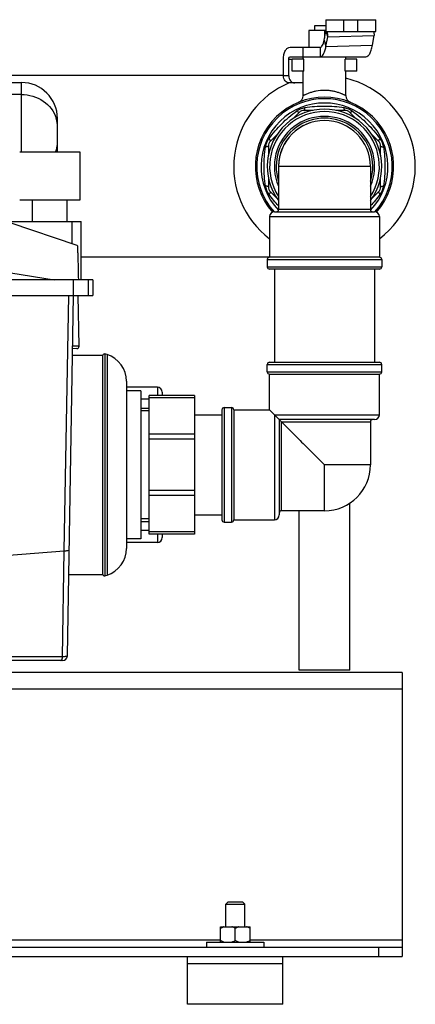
# Model space of a CAD drawing. Header units: millimetres. Extents: x 0 to 4000, y 0 to 3000.
# Tile 141 of 170: x 2146 to 2312, y 1393 to 1806. Entities that reach past the tile are written whole.
import ezdxf

# ---------------------------------------------------------------- set-up
doc = ezdxf.new("R2010")
doc.units = ezdxf.units.MM
doc.header["$LTSCALE"] = 219.99956
doc.layers.get('0').update_dxf_attribs({"linetype": 'CONTINUOUS'})
doc.layers.add('ASSI', color=7, linetype='CONTINUOUS')
doc.layers.add('SUPERFICI', color=7, linetype='CONTINUOUS')

msp = doc.modelspace()

# ---------------------------------------------------------------- linework, layer by layer
at = {"color": 7, "linetype": 'CONTINUOUS'}
for p, q in [((2269.7, 1803.18), (2274.2, 1803.18)), ((2269.7, 1801.18), (2269.7, 1803.18)), ((2274.2, 1805.68), (2295.2, 1805.68)), ((2274.2, 1805.68), (2274.2, 1800.68)), ((2295.2, 1800.68), (2295.2, 1805.68)), ((2274.2, 1801.18), (2267.2, 1801.18)), ((2267.2, 1801.18), (2267.2, 1794.18)), ((2273.55, 1797.12), (2274.2, 1800.71)), ((2273.7, 1801.18), (2273.7, 1797.96)), ((2274.2, 1800.68), (2295.2, 1800.68)), ((2275.03, 1798.5), (2274.44, 1800.68)), ((2293.76, 1794.96), (2294.51, 1799.06)), ((2274.28, 1794.4), (2275.03, 1798.5)), ((2256.48, 1782.18), (2256.48, 1789.18)), ((2258.76, 1782.18), (2258.76, 1789.18)), ((2265.06, 1789.18), (2260.2, 1789.18)), ((2260.2, 1784.18), (2260.2, 1789.18)), ((2264.7, 1789.18), (2264.7, 1790.18)), ((2265.06, 1784.18), (2265.06, 1789.18)), ((2287.2, 1789.18), (2282.35, 1789.18)), ((2282.35, 1784.18), (2282.35, 1789.18)), ((2282.7, 1789.18), (2282.7, 1790.18)), ((2287.2, 1784.18), (2287.2, 1789.18)), ((2256.48, 1782.23), (2129.37, 1782.23)), ((2265.06, 1784.18), (2260.2, 1784.18)), ((2264.7, 1773.85), (2264.7, 1784.18)), ((2287.2, 1784.18), (2282.35, 1784.18)), ((2282.7, 1773.85), (2282.7, 1784.18)), ((2114.94, 1779.37), (2146.7, 1779.37)), ((2264.7, 1779.18), (2258.95, 1779.18)), ((2263.09, 1766.8), (2260.48, 1764.19)), ((2268.96, 1767.68), (2265.21, 1767.68)), ((2282.19, 1767.68), (2278.45, 1767.68)), ((2286.92, 1764.19), (2284.31, 1766.8)), ((2161.8, 1750.95), (2161.8, 1764.27)), ((2253.88, 1757.6), (2251.08, 1754.79)), ((2296.32, 1754.79), (2293.52, 1757.59)), ((2171.35, 1750.18), (2145.98, 1750.18)), ((2171.35, 1730.18), (2171.35, 1750.18)), ((2250.2, 1752.67), (2250.2, 1748.82)), ((2297.2, 1748.81), (2297.2, 1752.67)), ((2250.2, 1739.55), (2250.2, 1735.69)), ((2297.2, 1735.69), (2297.2, 1739.54)), ((2251.08, 1733.57), (2253.88, 1730.77)), ((2293.52, 1730.77), (2296.32, 1733.57)), ((2145.98, 1730.18), (2171.35, 1730.18)), ((2151.39, 1721.18), (2151.39, 1730.18)), ((2165.93, 1721.18), (2165.93, 1730.18)), ((2252.7, 1725.18), (2294.7, 1725.18)), ((1885.75, 1721.18), (2171.69, 1721.18)), ((2170.1, 1711.08), (2141.98, 1720.51)), ((2171.69, 1696.68), (2171.69, 1721.18)), ((2250.39, 1706.13), (2171.69, 1706.13)), ((2296.7, 1706.18), (2250.7, 1706.18)), ((2296.7, 1701.18), (2250.7, 1701.18)), ((2252.75, 1701.18), (2252.75, 1662.18)), ((2294.66, 1701.18), (2294.66, 1662.18)), ((2176.63, 1696.68), (1844.78, 1696.68)), ((2174.66, 1696.68), (2174.66, 1690.18)), ((2176.63, 1696.68), (2176.63, 1690.18)), ((1844.78, 1690.18), (2176.63, 1690.18)), ((2165.95, 1539.15), (2168.59, 1690.18)), ((2170.89, 1668.9), (2170.52, 1690.18)), ((2169.91, 1667.88), (2168.2, 1667.85)), ((2168.15, 1665.18), (2180.65, 1665.18)), ((2180.65, 1665.18), (2180.65, 1573.18)), ((2180.7, 1664.85), (2180.7, 1573.51)), ((2181.6, 1665.65), (2181.6, 1572.72)), ((2249.7, 1658.18), (2249.7, 1661.18)), ((2250.7, 1662.18), (2296.7, 1662.18)), ((2297.7, 1658.18), (2297.7, 1661.18)), ((2190.7, 1654.18), (2190.7, 1584.18)), ((2250.7, 1657.18), (2296.7, 1657.18)), ((2250.7, 1642.18), (2250.7, 1657.18)), ((2296.7, 1640.18), (2296.7, 1657.18)), ((2203.7, 1651.68), (2190.7, 1651.68)), ((2196.7, 1650.18), (2190.7, 1650.18)), ((2196.7, 1650.18), (2196.7, 1588.18)), ((2219.2, 1648.18), (2200.2, 1648.18)), ((2200.2, 1590.18), (2200.2, 1648.18)), ((2205.7, 1649.68), (2205.7, 1648.18)), ((2219.2, 1648.18), (2219.2, 1590.18)), ((2196.7, 1642.93), (2200.2, 1642.93)), ((2230.7, 1642.18), (2230.7, 1596.18)), ((2231.7, 1643.18), (2234.7, 1643.18)), ((2235.7, 1642.18), (2250.7, 1642.18)), ((2235.7, 1642.18), (2235.7, 1596.18)), ((2250.7, 1642.18), (2254.7, 1638.18)), ((2219.2, 1640.18), (2230.7, 1640.18)), ((2294.7, 1638.18), (2254.7, 1638.18)), ((2255.7, 1637.18), (2254.7, 1638.18)), ((2254.7, 1638.18), (2254.7, 1598.18)), ((2284.35, 1533.18), (2284.35, 1603.2)), ((2219.2, 1598.18), (2230.7, 1598.18)), ((2263.05, 1533.18), (2263.05, 1599.93)), ((2196.7, 1595.43), (2200.2, 1595.43)), ((2231.7, 1595.18), (2234.7, 1595.18)), ((2235.7, 1596.18), (2252.7, 1596.18)), ((2196.7, 1588.18), (2190.7, 1588.18)), ((2219.2, 1590.18), (2200.2, 1590.18)), ((2205.7, 1590.18), (2205.7, 1588.68)), ((2203.7, 1586.68), (2190.7, 1586.68)), ((2166.54, 1573.18), (2180.65, 1573.18)), ((2163.95, 1537.18), (2116.72, 1537.18)), ((2306.31, 1532.18), (516.31, 1532.18)), ((2284.35, 1533.18), (2263.05, 1533.18)), ((2306.31, 1532.18), (2306.31, 1413.18)), ((2233.31, 1436.18), (2232.31, 1435.18)), ((2233.31, 1436.18), (2239.31, 1436.18)), ((2239.31, 1436.18), (2240.31, 1435.18)), ((2232.31, 1435.18), (2240.31, 1435.18)), ((2232.31, 1425.68), (2232.31, 1435.18)), ((2240.31, 1425.68), (2240.31, 1435.18)), ((2230.08, 1425.68), (2242.53, 1425.68)), ((2230.08, 1419.18), (2230.08, 1425.68)), ((2236.31, 1419.87), (2236.31, 1424.99)), ((2242.53, 1419.18), (2242.53, 1425.68)), ((2224.31, 1419.18), (2248.31, 1419.18)), ((2224.31, 1419.18), (2224.31, 1417.18)), ((2248.31, 1419.18), (2248.31, 1417.18)), ((516.31, 1417.18), (2306.31, 1417.18)), ((516.31, 1413.18), (2306.31, 1413.18)), ((2216.31, 1393.18), (2216.31, 1413.18)), ((2256.31, 1393.18), (2256.31, 1413.18)), ((2256.31, 1410.18), (2216.31, 1410.18)), ((2256.31, 1393.18), (2216.31, 1393.18))]:
    msp.add_line(p, q, dxfattribs=at)
at = {"color": 9, "linetype": 'CONTINUOUS'}
for p, q in [((2281.7, 1805.68), (2281.7, 1800.68)), ((2287.7, 1800.68), (2287.7, 1805.68)), ((2275.03, 1798.5), (2294.51, 1799.06)), ((2258.76, 1782.18), (2256.48, 1782.18)), ((2146.7, 1750.18), (2146.7, 1779.37)), ((2146.7, 1774.33), (2114.94, 1774.33)), ((2292.95, 1726.18), (2254.45, 1726.18)), ((2167.87, 1721.18), (2167.87, 1711.83)), ((2250.7, 1723.18), (2296.7, 1723.18)), ((2249.7, 1705.18), (2297.7, 1705.18)), ((2142.24, 1699.57), (2160.43, 1696.68)), ((2249.7, 1702.18), (2297.7, 1702.18)), ((2168.52, 1690.18), (2168.52, 1696.68)), ((2164.68, 1583.11), (2166.54, 1690.18)), ((2170.89, 1668.9), (2168.21, 1668.86)), ((2170.89, 1668.9), (2168.27, 1668.86)), ((2182.58, 1665.43), (2182.58, 1572.93)), ((2249.7, 1661.18), (2297.7, 1661.18)), ((2249.7, 1658.18), (2297.7, 1658.18)), ((2203.7, 1651.68), (2203.7, 1648.18)), ((2200.2, 1646.68), (2196.7, 1646.68)), ((2219.2, 1647.3), (2200.2, 1647.3)), ((2231.7, 1643.18), (2231.7, 1595.18)), ((2234.7, 1643.18), (2234.7, 1595.18)), ((2252.7, 1640.18), (2296.7, 1640.18)), ((2252.7, 1640.18), (2252.7, 1596.18)), ((2255.7, 1637.18), (2292.95, 1637.18)), ((2255.7, 1599.93), (2255.7, 1637.18)), ((2219.2, 1632.07), (2200.2, 1632.07)), ((2219.2, 1629.95), (2200.2, 1629.95)), ((2219.2, 1608.41), (2200.2, 1608.41)), ((2219.2, 1606.29), (2200.2, 1606.29)), ((2200.2, 1591.68), (2196.7, 1591.68)), ((2219.2, 1591.06), (2200.2, 1591.06)), ((2203.7, 1590.18), (2203.7, 1586.68)), ((2139.75, 1581.24), (2164.68, 1583.11)), ((2163.91, 1538.76), (2164.68, 1583.11)), ((2163.91, 1538.76), (2139.75, 1538.76)), ((2306.31, 1525.18), (516.31, 1525.18)), ((1417.53, 1420.18), (2230.08, 1420.18)), ((2242.53, 1420.18), (2306.31, 1420.18)), ((2296.31, 1417.18), (2296.31, 1413.18))]:
    msp.add_line(p, q, dxfattribs=at)
at = {"color": 2, "linetype": 'CONTINUOUS'}
for p, q in [((2200.2, 1641.78), (2196.7, 1641.78)), ((2200.2, 1596.58), (2196.7, 1596.58))]:
    msp.add_line(p, q, dxfattribs=at)
at = {"color": 7, "linetype": 'CONTINUOUS'}
for centre, radius, start, end in [((2261.44, 1799.25), 13.45, 5.2998, 6.1366), ((2146.7, 1764.27), 15.1, 0, 90), ((2273.7, 1744.18), 38.05, 112.8594, 232.7381), ((2273.7, 1744.18), 38.05, 307.2619, 76.3134), ((2261.7, 1773.85), 3, 292.025, 360), ((2285.7, 1773.85), 3, 180, 247.975), ((2273.7, 1744.18), 29, 318.5726, 221.4274), ((2273.7, 1744.18), 24, 323.5173, 216.4849), ((2273.7, 1744.18), 23, 326.979, 213.0211), ((2265.21, 1764.68), 3, 90, 135), ((2282.19, 1764.68), 3, 45, 90), ((2273.7, 1744.18), 19.25, 90.0001, 179.2506), ((2253.2, 1752.67), 3, 135, 180), ((2294.2, 1752.67), 3, 0, 45), ((2146.7, 1750.95), 15.1, 357.0581, 360), ((2253.2, 1735.69), 3, 180, 225), ((2294.2, 1735.69), 3, 315, 360), ((2252.7, 1723.18), 2, 90, 180), ((2253.45, 1726.18), 1, 270, 360), ((2293.95, 1726.18), 1, 180, 270), ((2294.7, 1723.18), 2, 0, 90), ((2250.7, 1705.18), 1, 90, 180), ((2296.7, 1705.18), 1, 0, 90), ((2250.7, 1702.18), 1, 180, 270), ((2296.7, 1702.18), 1, 270, 360), ((2169.89, 1668.88), 1, 271, 1), ((2181.5, 1664.85), 0.8, 82.9945, 180), ((2181, 1660.68), 5, 71.6337, 83.1994), ((2178.85, 1654.18), 11.85, 0, 71.6753), ((2250.7, 1661.18), 1, 90, 180), ((2296.7, 1661.18), 1, 0, 90), ((2250.7, 1658.18), 1, 180, 270), ((2296.7, 1658.18), 1, 270, 360), ((2203.7, 1649.68), 2, 0, 90), ((2231.7, 1642.18), 1, 90, 180), ((2234.7, 1642.18), 1, 0, 90), ((2293.95, 1637.18), 1, 90, 180), ((2294.7, 1640.18), 2, 270, 360), ((2252.7, 1598.18), 2, 270, 360), ((2255.7, 1598.93), 1, 90, 180), ((2231.7, 1596.18), 1, 180, 270), ((2234.7, 1596.18), 1, 270, 360), ((2203.7, 1588.68), 2, 270, 360), ((2178.85, 1584.18), 11.85, 288.3247, 360), ((2181.5, 1573.51), 0.8, 180, 277.0055), ((2181, 1577.68), 5, 276.8006, 288.3663), ((2163.95, 1539.18), 2, 270, 359)]:
    msp.add_arc(centre, radius, start, end, dxfattribs=at)
at = {"color": 9, "linetype": 'CONTINUOUS'}
for centre, radius, start, end in [((2273.7, 1744.18), 28.41, 317.8607, 222.1394), ((2273.7, 1744.18), 26.59, 316.6184, 223.3436), ((2149.57, 1760.84), 12.24, 15.3315, 17.3216), ((2149.65, 1760.86), 12.15, 0.0762, 15.3394), ((2273.7, 1744.18), 21, 336.8533, 203.1467), ((2273.7, 1744.18), 20.25, 342.1784, 197.8217), ((2149.65, 1754.36), 12.15, 344.653, 359.9261), ((2149.49, 1754.41), 12.32, 339.812, 343.3106), ((2149.58, 1754.38), 12.22, 343.3158, 344.0164), ((2149.58, 1754.38), 12.22, 344.0164, 344.6584)]:
    msp.add_arc(centre, radius, start, end, dxfattribs=at)
at = {"color": 7, "linetype": 'CONTINUOUS'}
for points, knots in [([(2274.84, 1800.49), (2274.85, 1800.34), (2274.91, 1799.67), (2274.96, 1799.01), (2275.03, 1798.5)], [0, 0, 0, 0, 0.231434, 1, 1, 1, 1]), ([(2294.46, 1800.7), (2294.43, 1800.49), (2294.42, 1799.94), (2294.47, 1799.39), (2294.51, 1799.06)], [0, 0, 0, 0, 0.381876, 1, 1, 1, 1]), ([(2258.95, 1779.18), (2258.62, 1779.18), (2257.95, 1779.35), (2256.84, 1780.28), (2256.48, 1781.43), (2256.48, 1782.18)], [0, 0, 0, 0, 0.22888, 0.471875, 1, 1, 1, 1]), ([(2258.76, 1782.18), (2258.76, 1781.43), (2259.11, 1780.28), (2260.22, 1779.35), (2260.9, 1779.18), (2261.22, 1779.18)], [0, 0, 0, 0, 0.528125, 0.77112, 1, 1, 1, 1]), ([(2170.1, 1711.08), (2170.13, 1711.08), (2170.12, 1710.95), (2170.16, 1710.78), (2170.17, 1710.42), (2170.22, 1709.73), (2170.26, 1708.55), (2170.33, 1706.81), (2170.39, 1704.68), (2170.48, 1701.25), (2170.53, 1698.55), (2170.57, 1696.68)], [0, 0, 0, 0, 0.005233, 0.019455, 0.042749, 0.075019, 0.165344, 0.287538, 0.437658, 0.61038, 1, 1, 1, 1]), ([(2255.7, 1637.18), (2256.81, 1636.06), (2259.42, 1633.47), (2263.68, 1629.2), (2268.57, 1624.32), (2271.96, 1620.91), (2273.7, 1619.18)], [0, 0, 0, 0, 0.185629, 0.433394, 0.710708, 1, 1, 1, 1]), ([(2231.58, 1425.68), (2231.45, 1425.64), (2230.93, 1425.45), (2230.44, 1425.2), (2230.08, 1424.99)], [0, 0, 0, 0, 0.24824, 1, 1, 1, 1]), ([(2236.31, 1424.99), (2236.19, 1425.06), (2235.71, 1425.33), (2235.2, 1425.55), (2234.81, 1425.68)], [0, 0, 0, 0, 0.252029, 1, 1, 1, 1]), ([(2237.81, 1425.68), (2237.68, 1425.64), (2237.16, 1425.45), (2236.67, 1425.2), (2236.31, 1424.99)], [0, 0, 0, 0, 0.24824, 1, 1, 1, 1]), ([(2242.53, 1424.99), (2242.41, 1425.06), (2241.93, 1425.33), (2241.43, 1425.55), (2241.04, 1425.68)], [0, 0, 0, 0, 0.252029, 1, 1, 1, 1]), ([(2231.58, 1419.18), (2231.45, 1419.22), (2230.93, 1419.41), (2230.44, 1419.66), (2230.08, 1419.87)], [0, 0, 0, 0, 0.24824, 1, 1, 1, 1]), ([(2236.31, 1419.87), (2236.19, 1419.8), (2235.71, 1419.53), (2235.2, 1419.31), (2234.81, 1419.18)], [0, 0, 0, 0, 0.252029, 1, 1, 1, 1]), ([(2237.81, 1419.18), (2237.68, 1419.22), (2237.16, 1419.41), (2236.67, 1419.66), (2236.31, 1419.87)], [0, 0, 0, 0, 0.24824, 1, 1, 1, 1]), ([(2242.53, 1419.87), (2242.41, 1419.8), (2241.93, 1419.53), (2241.43, 1419.31), (2241.04, 1419.18)], [0, 0, 0, 0, 0.252029, 1, 1, 1, 1])]:
    msp.add_open_spline(points, degree=3, knots=knots, dxfattribs=at)
at = {"color": 9, "linetype": 'CONTINUOUS'}
for points, knots in [([(2146.7, 1774.33), (2149.88, 1774.33), (2156.21, 1772.58), (2160.36, 1767.32), (2161.25, 1764.48)], [0, 0, 0, 0, 0.516304, 1, 1, 1, 1]), ([(2264.7, 1773.85), (2264.71, 1773.86), (2264.78, 1773.88), (2264.9, 1773.96), (2265.13, 1774.07), (2265.42, 1774.22), (2265.8, 1774.4), (2266.44, 1774.69), (2267.4, 1775.07), (2268.73, 1775.51), (2270.84, 1776.01), (2272.54, 1776.18), (2273.7, 1776.18)], [0, 0, 0, 0, 0.005404, 0.021502, 0.047821, 0.083748, 0.128508, 0.181317, 0.30806, 0.458487, 0.627676, 1, 1, 1, 1]), ([(2273.7, 1776.18), (2274.3, 1776.18), (2275.46, 1776.12), (2277.14, 1775.87), (2278.67, 1775.51), (2279.82, 1775.13), (2280.63, 1774.82), (2281.15, 1774.6), (2281.6, 1774.4), (2281.98, 1774.22), (2282.28, 1774.07), (2282.47, 1773.97), (2282.6, 1773.9), (2282.64, 1773.88), (2282.71, 1773.83), (2282.7, 1773.85)], [0, 0, 0, 0, 0.189945, 0.372591, 0.541704, 0.692064, 0.758696, 0.818764, 0.871549, 0.916289, 0.9522, 0.978508, 0.987864, 0.994599, 1, 1, 1, 1]), ([(2250.43, 1755.83), (2252.06, 1758.04), (2255.62, 1762.26), (2259.84, 1765.82), (2262.06, 1767.45)], [0, 0, 0, 0, 0.5, 1, 1, 1, 1]), ([(2263.09, 1766.8), (2263.06, 1766.77), (2262.91, 1766.81), (2262.71, 1766.93), (2262.4, 1767.16), (2262.18, 1767.35), (2262.06, 1767.45)], [0, 0, 0, 0, 0.094553, 0.2979, 0.6072, 1, 1, 1, 1]), ([(2265.21, 1767.68), (2265.25, 1767.68), (2265.33, 1767.81), (2265.38, 1768.04), (2265.45, 1768.42), (2265.47, 1768.71), (2265.48, 1768.87)], [0, 0, 0, 0, 0.094554, 0.297901, 0.607201, 1, 1, 1, 1]), ([(2265.48, 1768.87), (2268.2, 1769.29), (2273.7, 1769.75), (2279.21, 1769.29), (2281.92, 1768.87)], [0, 0, 0, 0, 0.499993, 1, 1, 1, 1]), ([(2282.19, 1767.68), (2282.15, 1767.68), (2282.08, 1767.81), (2282.02, 1768.04), (2281.96, 1768.42), (2281.93, 1768.71), (2281.92, 1768.87)], [0, 0, 0, 0, 0.094553, 0.297899, 0.6072, 1, 1, 1, 1]), ([(2284.31, 1766.8), (2284.34, 1766.77), (2284.49, 1766.81), (2284.69, 1766.93), (2285, 1767.16), (2285.22, 1767.35), (2285.35, 1767.45)], [0, 0, 0, 0, 0.094555, 0.297902, 0.607203, 1, 1, 1, 1]), ([(2285.35, 1767.45), (2287.56, 1765.82), (2291.78, 1762.26), (2295.35, 1758.04), (2296.97, 1755.83)], [0, 0, 0, 0, 0.500001, 1, 1, 1, 1]), ([(2251.08, 1754.79), (2251.11, 1754.82), (2251.07, 1754.97), (2250.95, 1755.17), (2250.72, 1755.48), (2250.54, 1755.7), (2250.43, 1755.83)], [0, 0, 0, 0, 0.094555, 0.297902, 0.607203, 1, 1, 1, 1]), ([(2296.32, 1754.79), (2296.3, 1754.82), (2296.33, 1754.97), (2296.46, 1755.17), (2296.68, 1755.48), (2296.87, 1755.7), (2296.97, 1755.83)], [0, 0, 0, 0, 0.094553, 0.297899, 0.6072, 1, 1, 1, 1]), ([(2249.01, 1735.96), (2248.6, 1738.68), (2248.14, 1744.18), (2248.6, 1749.68), (2249.01, 1752.4)], [0, 0, 0, 0, 0.500008, 1, 1, 1, 1]), ([(2250.2, 1752.67), (2250.2, 1752.63), (2250.07, 1752.55), (2249.84, 1752.5), (2249.46, 1752.44), (2249.17, 1752.41), (2249.01, 1752.4)], [0, 0, 0, 0, 0.094553, 0.2979, 0.6072, 1, 1, 1, 1]), ([(2297.2, 1752.67), (2297.2, 1752.63), (2297.34, 1752.55), (2297.56, 1752.5), (2297.94, 1752.44), (2298.23, 1752.41), (2298.39, 1752.4)], [0, 0, 0, 0, 0.094554, 0.297901, 0.607202, 1, 1, 1, 1]), ([(2298.39, 1752.4), (2298.81, 1749.68), (2299.27, 1744.18), (2298.81, 1738.68), (2298.39, 1735.96)], [0, 0, 0, 0, 0.499997, 1, 1, 1, 1]), ([(2250.2, 1735.69), (2250.2, 1735.73), (2250.07, 1735.81), (2249.84, 1735.86), (2249.46, 1735.92), (2249.17, 1735.95), (2249.01, 1735.96)], [0, 0, 0, 0, 0.094555, 0.297903, 0.607203, 1, 1, 1, 1]), ([(2251.08, 1733.57), (2251.11, 1733.54), (2251.07, 1733.39), (2250.95, 1733.19), (2250.72, 1732.88), (2250.54, 1732.66), (2250.43, 1732.53)], [0, 0, 0, 0, 0.094553, 0.297899, 0.6072, 1, 1, 1, 1]), ([(2296.32, 1733.57), (2296.3, 1733.54), (2296.33, 1733.39), (2296.46, 1733.19), (2296.68, 1732.88), (2296.87, 1732.66), (2296.97, 1732.53)], [0, 0, 0, 0, 0.094554, 0.297902, 0.607202, 1, 1, 1, 1]), ([(2297.2, 1735.69), (2297.2, 1735.73), (2297.34, 1735.81), (2297.56, 1735.86), (2297.94, 1735.92), (2298.23, 1735.95), (2298.39, 1735.96)], [0, 0, 0, 0, 0.094553, 0.297899, 0.6072, 1, 1, 1, 1]), ([(2164.68, 1583.11), (2165.18, 1583.14), (2165.76, 1583.2), (2166.72, 1583.47), (2166.73, 1583.69)], [0, 0, 0, 0, 0.687561, 1, 1, 1, 1]), ([(2165.95, 1539.15), (2165.95, 1539.08), (2165.71, 1538.96), (2165.08, 1538.83), (2164.4, 1538.77), (2163.91, 1538.76)], [0, 0, 0, 0, 0.092792, 0.298222, 1, 1, 1, 1]), ([(2163.27, 1537.18), (2163.32, 1537.18), (2163.63, 1537.32), (2163.72, 1537.69), (2163.78, 1537.94)], [0, 0, 0, 0, 0.161242, 1, 1, 1, 1])]:
    msp.add_open_spline(points, degree=3, knots=knots, dxfattribs=at)
for points in [[(2262.06, 1767.45), (2262.56, 1767.82), (2263.11, 1768.13), (2263.68, 1768.37)], [(2263.68, 1768.37), (2264.26, 1768.61), (2264.86, 1768.78), (2265.48, 1768.87)], [(2281.92, 1768.87), (2283.14, 1768.69), (2284.35, 1768.19), (2285.35, 1767.45)], [(2249.01, 1752.4), (2249.1, 1753.02), (2249.28, 1753.62), (2249.51, 1754.2)], [(2249.51, 1754.2), (2249.75, 1754.77), (2250.06, 1755.32), (2250.43, 1755.83)], [(2296.97, 1755.83), (2297.71, 1754.83), (2298.21, 1753.62), (2298.39, 1752.4)], [(2250.43, 1732.53), (2249.7, 1733.53), (2249.2, 1734.74), (2249.01, 1735.96)], [(2254.44, 1727.66), (2253.01, 1729.2), (2251.68, 1730.84), (2250.43, 1732.53)], [(2296.97, 1732.53), (2295.73, 1730.84), (2294.39, 1729.2), (2292.96, 1727.66)], [(2298.39, 1735.96), (2298.21, 1734.74), (2297.71, 1733.53), (2296.97, 1732.53)], [(2163.78, 1537.94), (2163.85, 1538.21), (2163.89, 1538.48), (2163.91, 1538.76)]]:
    msp.add_open_spline(points, degree=3, dxfattribs=at)
at = {"layer": 'ASSI', "color": 9, "linetype": 'CONTINUOUS'}
for p, q in [((2292.95, 1744.18), (2254.45, 1744.18)), ((2292.95, 1619.18), (2273.7, 1619.18)), ((2273.7, 1599.93), (2273.7, 1619.18))]:
    msp.add_line(p, q, dxfattribs=at)
at = {"layer": 'ASSI', "color": 7, "linetype": 'CONTINUOUS'}
for p, q in [((2254.45, 1744.18), (2254.45, 1726.18)), ((2292.95, 1744.18), (2292.95, 1726.18)), ((2250.7, 1723.18), (2250.7, 1706.18)), ((2296.7, 1723.18), (2296.7, 1706.18)), ((2249.7, 1705.18), (2249.7, 1702.18)), ((2297.7, 1705.18), (2297.7, 1702.18)), ((2292.95, 1637.18), (2292.95, 1619.18)), ((2273.7, 1599.93), (2255.7, 1599.93))]:
    msp.add_line(p, q, dxfattribs=at)
for centre, start, end in [((2273.7, 1744.18), 0, 180), ((2273.7, 1619.18), 270, 360)]:
    msp.add_arc(centre, 19.25, start, end, dxfattribs=at)
at = {"layer": 'SUPERFICI', "color": 9, "linetype": 'CONTINUOUS'}
for p, q in [((2273.55, 1797.12), (2274.28, 1794.4)), ((2274.28, 1794.4), (2293.76, 1794.96)), ((2271.86, 1794.18), (2271.86, 1790.18)), ((2258.76, 1789.18), (2260.2, 1789.18))]:
    msp.add_line(p, q, dxfattribs=at)
at = {"layer": 'SUPERFICI', "color": 7, "linetype": 'CONTINUOUS'}
for p, q in [((2259.33, 1794.18), (2271.86, 1794.18)), ((2264.58, 1794.18), (2264.58, 1790.18)), ((2259.33, 1790.18), (2291.02, 1790.18))]:
    msp.add_line(p, q, dxfattribs=at)
for points, knots in [([(2271.86, 1794.18), (2272.05, 1794.18), (2272.48, 1794.37), (2272.93, 1795.01), (2273.3, 1795.95), (2273.47, 1796.7), (2273.55, 1797.12)], [0, 0, 0, 0, 0.155421, 0.361809, 0.64318, 1, 1, 1, 1]), ([(2271.86, 1790.18), (2272.13, 1790.18), (2272.75, 1790.45), (2273.39, 1791.38), (2273.93, 1792.73), (2274.17, 1793.8), (2274.28, 1794.4)], [0, 0, 0, 0, 0.155453, 0.36185, 0.64304, 1, 1, 1, 1]), ([(2291.02, 1790.18), (2291.32, 1790.18), (2291.81, 1790.39), (2292.3, 1790.9), (2292.82, 1791.7), (2293.36, 1793.07), (2293.64, 1794.28), (2293.76, 1794.96)], [0, 0, 0, 0, 0.155304, 0.250389, 0.36246, 0.643382, 1, 1, 1, 1]), ([(2256.48, 1789.18), (2256.48, 1789.82), (2256.61, 1791.05), (2257.19, 1792.66), (2258.08, 1793.84), (2258.94, 1794.18), (2259.33, 1794.18)], [0, 0, 0, 0, 0.308684, 0.586843, 0.815054, 1, 1, 1, 1]), ([(2258.76, 1789.18), (2258.76, 1789.31), (2258.79, 1789.68), (2259.06, 1790.18), (2259.33, 1790.18)], [0, 0, 0, 0, 0.321994, 1, 1, 1, 1])]:
    msp.add_open_spline(points, degree=3, knots=knots, dxfattribs=at)

doc.saveas('drawing.dxf')
